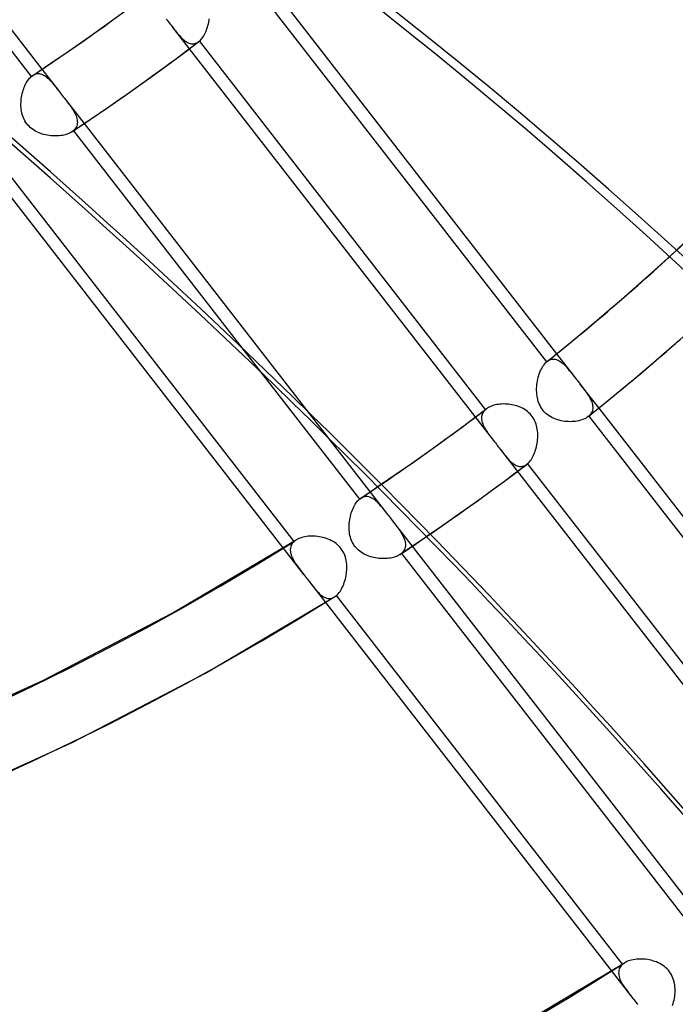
# Model space of a CAD drawing. Header units: millimetres. Extents: x -216 to 210, y -272 to 267.
# Tile 51 of 87: x 86 to 103, y -92 to -67. Entities that reach past the tile are written whole.
import ezdxf

# ---------------------------------------------------------------- set-up
doc = ezdxf.new("R2010")
doc.units = ezdxf.units.MM
doc.layers.add('MAIN-1', color=7, linetype='Continuous')

msp = doc.modelspace()

# ---------------------------------------------------------------- linework, layer by layer
at = {"layer": 'MAIN-1'}
for p, q in [((78.527, -58.527), (85.981, -68.133)), ((78.806, -58.342), (86.258, -67.945)), ((91.95, -65.96), (99.412, -75.576)), ((92.209, -65.748), (99.672, -75.365)), ((88.069, -66.684), (88.546, -66.335)), ((87.488, -67.099), (88.069, -66.684)), ((89.499, -66.635), (89.524, -66.668)), ((89.524, -66.668), (89.549, -66.7)), ((89.549, -66.7), (89.574, -66.732)), ((89.574, -66.732), (89.599, -66.764)), ((90.597, -66.761), (90.606, -66.717)), ((90.606, -66.717), (90.614, -66.672)), ((90.614, -66.672), (90.62, -66.626)), ((89.599, -66.764), (89.624, -66.796)), ((89.624, -66.796), (89.649, -66.829)), ((89.648, -66.828), (98.052, -77.658)), ((89.649, -66.829), (89.679, -66.867)), ((89.679, -66.867), (89.708, -66.904)), ((89.708, -66.904), (89.737, -66.941)), ((89.737, -66.941), (89.765, -66.976)), ((89.765, -66.976), (89.793, -67.01)), ((90.494, -67.04), (90.513, -67.004)), ((90.513, -67.004), (90.53, -66.967)), ((90.53, -66.967), (90.546, -66.929)), ((90.546, -66.929), (90.56, -66.888)), ((90.56, -66.888), (90.574, -66.847)), ((90.574, -66.847), (90.586, -66.805)), ((90.586, -66.805), (90.597, -66.761)), ((86.964, -67.465), (87.488, -67.099)), ((89.793, -67.01), (89.821, -67.042)), ((89.821, -67.042), (89.848, -67.073)), ((89.848, -67.073), (89.875, -67.103)), ((89.875, -67.103), (89.903, -67.131)), ((89.903, -67.131), (89.93, -67.157)), ((89.93, -67.157), (89.957, -67.181)), ((89.957, -67.181), (89.985, -67.203)), ((89.985, -67.203), (90.012, -67.222)), ((90.012, -67.222), (90.04, -67.239)), ((90.04, -67.239), (90.068, -67.253)), ((90.068, -67.253), (90.096, -67.265)), ((90.264, -67.268), (90.292, -67.256)), ((90.265, -67.285), (90.306, -67.253)), ((90.292, -67.256), (90.32, -67.241)), ((90.306, -67.253), (90.347, -67.222)), ((90.32, -67.241), (90.347, -67.222)), ((90.347, -67.222), (90.35, -67.22)), ((90.35, -67.22), (90.353, -67.217)), ((90.353, -67.217), (90.356, -67.215)), ((90.356, -67.215), (90.36, -67.212)), ((90.36, -67.212), (90.363, -67.21)), ((90.363, -67.21), (90.366, -67.207)), ((90.366, -67.207), (90.389, -67.185)), ((97.822, -76.815), (90.366, -67.207)), ((90.389, -67.185), (90.412, -67.161)), ((90.412, -67.161), (90.434, -67.134)), ((90.434, -67.134), (90.455, -67.105)), ((90.455, -67.105), (90.475, -67.074)), ((90.475, -67.074), (90.494, -67.04)), ((86.494, -67.786), (86.964, -67.465)), ((89.636, -67.756), (90.1, -67.409)), ((90.096, -67.265), (90.124, -67.273)), ((90.1, -67.409), (90.141, -67.378)), ((90.124, -67.273), (90.152, -67.279)), ((90.141, -67.378), (90.182, -67.347)), ((90.152, -67.279), (90.18, -67.281)), ((90.18, -67.281), (90.208, -67.28)), ((90.182, -67.347), (90.224, -67.316)), ((90.208, -67.28), (90.236, -67.276)), ((90.224, -67.316), (90.265, -67.285)), ((90.236, -67.276), (90.264, -67.268)), ((89.153, -68.109), (89.636, -67.756)), ((86.02, -68.104), (86.494, -67.786)), ((86.258, -67.945), (86.688, -68.498)), ((85.851, -68.3), (85.871, -68.266)), ((85.871, -68.266), (85.891, -68.235)), ((85.891, -68.235), (85.913, -68.206)), ((85.913, -68.206), (85.935, -68.179)), ((85.935, -68.179), (85.958, -68.155)), ((85.958, -68.155), (85.981, -68.133)), ((85.981, -68.133), (85.987, -68.128)), ((85.987, -68.128), (85.994, -68.122)), ((85.994, -68.122), (86, -68.117)), ((86, -68.117), (86.007, -68.113)), ((86.007, -68.113), (86.013, -68.108)), ((86.013, -68.108), (86.02, -68.104)), ((86.02, -68.103), (86.048, -68.087)), ((86.02, -68.104), (86.02, -68.103)), ((86.02, -68.103), (86.02, -68.103)), ((86.02, -68.103), (86.02, -68.103)), ((86.02, -68.103), (86.02, -68.103)), ((86.02, -68.103), (86.02, -68.103)), ((86.02, -68.103), (86.02, -68.103)), ((86.048, -68.087), (86.075, -68.074)), ((86.075, -68.074), (86.103, -68.065)), ((86.103, -68.065), (86.131, -68.059)), ((86.131, -68.059), (86.16, -68.057)), ((86.16, -68.057), (86.188, -68.058)), ((86.188, -68.058), (86.216, -68.062)), ((86.216, -68.062), (86.244, -68.07)), ((86.244, -68.07), (86.271, -68.08)), ((86.271, -68.08), (86.299, -68.094)), ((86.299, -68.094), (86.327, -68.11)), ((86.327, -68.11), (86.354, -68.128)), ((86.354, -68.128), (86.381, -68.149)), ((86.381, -68.149), (86.408, -68.173)), ((86.408, -68.173), (86.435, -68.198)), ((86.435, -68.198), (86.462, -68.225)), ((86.462, -68.225), (86.489, -68.254)), ((86.489, -68.254), (86.516, -68.284)), ((86.516, -68.284), (86.543, -68.316)), ((88.545, -68.543), (89.153, -68.109)), ((85.745, -68.579), (85.757, -68.535)), ((85.757, -68.535), (85.769, -68.493)), ((85.769, -68.493), (85.783, -68.451)), ((85.783, -68.451), (85.798, -68.411)), ((85.798, -68.411), (85.815, -68.373)), ((85.815, -68.373), (85.832, -68.335)), ((85.832, -68.335), (85.851, -68.3)), ((86.543, -68.316), (86.571, -68.35)), ((86.571, -68.35), (86.599, -68.385)), ((86.599, -68.385), (86.628, -68.422)), ((86.628, -68.422), (86.658, -68.459)), ((86.658, -68.459), (86.688, -68.498)), ((86.688, -68.498), (86.712, -68.53)), ((86.712, -68.53), (86.737, -68.562)), ((87.998, -68.926), (88.545, -68.543)), ((85.713, -68.806), (85.716, -68.76)), ((85.716, -68.76), (85.721, -68.714)), ((85.721, -68.714), (85.727, -68.669)), ((85.727, -68.669), (85.736, -68.624)), ((85.736, -68.624), (85.745, -68.579)), ((86.737, -68.562), (86.762, -68.594)), ((86.762, -68.594), (86.787, -68.626)), ((86.787, -68.626), (86.812, -68.659)), ((86.812, -68.659), (86.838, -68.691)), ((86.837, -68.69), (87.358, -69.362)), ((86.838, -68.691), (86.868, -68.73)), ((86.868, -68.73), (86.897, -68.768)), ((86.897, -68.768), (86.926, -68.806)), ((85.711, -68.853), (85.713, -68.806)), ((85.712, -68.898), (85.711, -68.853)), ((85.714, -68.944), (85.712, -68.898)), ((85.719, -68.989), (85.714, -68.944)), ((85.725, -69.034), (85.719, -68.989)), ((85.734, -69.079), (85.725, -69.034)), ((86.926, -68.806), (86.954, -68.844)), ((86.954, -68.844), (86.981, -68.88)), ((86.981, -68.88), (87.007, -68.916)), ((87.007, -68.916), (87.031, -68.952)), ((87.031, -68.952), (87.055, -68.988)), ((87.055, -68.988), (87.077, -69.023)), ((87.077, -69.023), (87.097, -69.059)), ((87.097, -69.059), (87.116, -69.093)), ((87.519, -69.254), (87.998, -68.926)), ((85.745, -69.122), (85.734, -69.079)), ((85.758, -69.166), (85.745, -69.122)), ((85.774, -69.208), (85.758, -69.166)), ((85.793, -69.249), (85.774, -69.208)), ((85.814, -69.289), (85.793, -69.249)), ((85.837, -69.328), (85.814, -69.289)), ((87.036, -69.577), (87.519, -69.254)), ((87.116, -69.093), (87.132, -69.128)), ((87.132, -69.128), (87.147, -69.162)), ((87.147, -69.162), (87.159, -69.196)), ((87.159, -69.196), (87.169, -69.229)), ((87.169, -69.229), (87.176, -69.262)), ((87.176, -69.262), (87.18, -69.294)), ((87.18, -69.294), (87.181, -69.326)), ((85.863, -69.364), (85.837, -69.328)), ((85.891, -69.399), (85.863, -69.364)), ((85.922, -69.431), (85.891, -69.399)), ((85.955, -69.462), (85.922, -69.431)), ((85.989, -69.491), (85.955, -69.462)), ((86.026, -69.518), (85.989, -69.491)), ((86.064, -69.542), (86.026, -69.518)), ((86.103, -69.564), (86.064, -69.542)), ((86.143, -69.584), (86.103, -69.564)), ((87.043, -69.573), (87.036, -69.578)), ((87.05, -69.567), (87.043, -69.573)), ((87.057, -69.562), (87.05, -69.567)), ((87.064, -69.557), (87.057, -69.562)), ((87.071, -69.552), (87.064, -69.557)), ((87.077, -69.546), (87.071, -69.552)), ((87.102, -69.523), (87.077, -69.546)), ((87.077, -69.546), (87.079, -69.548)), ((87.079, -69.548), (91.471, -75.208)), ((87.123, -69.498), (87.102, -69.523)), ((87.141, -69.472), (87.123, -69.498)), ((87.156, -69.444), (87.141, -69.472)), ((87.167, -69.416), (87.156, -69.444)), ((87.175, -69.387), (87.167, -69.416)), ((87.18, -69.356), (87.175, -69.387)), ((87.181, -69.326), (87.18, -69.356)), ((87.358, -69.362), (93.162, -76.841)), ((86.184, -69.603), (86.143, -69.584)), ((86.226, -69.619), (86.184, -69.603)), ((86.268, -69.633), (86.226, -69.619)), ((86.311, -69.645), (86.268, -69.633)), ((86.355, -69.656), (86.311, -69.645)), ((86.399, -69.665), (86.355, -69.656)), ((86.444, -69.672), (86.399, -69.665)), ((86.489, -69.678), (86.444, -69.672)), ((86.534, -69.682), (86.489, -69.678)), ((86.578, -69.684), (86.534, -69.682)), ((86.623, -69.684), (86.578, -69.684)), ((86.666, -69.683), (86.623, -69.684)), ((86.71, -69.679), (86.666, -69.683)), ((86.752, -69.675), (86.71, -69.679)), ((86.793, -69.668), (86.752, -69.675)), ((86.832, -69.66), (86.793, -69.668)), ((86.871, -69.65), (86.832, -69.66)), ((86.908, -69.639), (86.871, -69.65)), ((86.943, -69.626), (86.908, -69.639)), ((86.976, -69.611), (86.943, -69.626)), ((87.007, -69.595), (86.976, -69.611)), ((87.036, -69.578), (87.007, -69.595)), ((84.67, -70.278), (93.079, -81.114)), ((102.619, -72.833), (105.289, -70.269)), ((92.835, -80.254), (85.373, -70.638)), ((102.412, -73.02), (102.619, -72.833)), ((102.204, -73.207), (102.412, -73.02)), ((101.786, -73.579), (101.995, -73.393)), ((101.995, -73.393), (102.204, -73.207)), ((101.576, -73.763), (101.786, -73.579)), ((101.365, -73.946), (101.576, -73.763)), ((101.045, -74.221), (101.365, -73.946)), ((100.724, -74.494), (101.045, -74.221)), ((100.401, -74.765), (100.724, -74.494)), ((100.077, -75.034), (100.401, -74.765)), ((91.471, -75.208), (94.533, -79.154)), ((99.751, -75.301), (100.077, -75.034)), ((102.537, -75.299), (102.771, -75.095)), ((99.423, -75.566), (99.751, -75.301)), ((99.672, -75.365), (100.133, -75.959)), ((102.201, -75.588), (102.537, -75.299)), ((99.275, -75.76), (99.295, -75.723)), ((99.295, -75.723), (99.316, -75.688)), ((99.316, -75.688), (99.339, -75.656)), ((99.339, -75.656), (99.362, -75.626)), ((99.362, -75.626), (99.386, -75.599)), ((99.386, -75.599), (99.412, -75.576)), ((99.412, -75.576), (99.414, -75.574)), ((99.414, -75.574), (99.416, -75.572)), ((99.416, -75.572), (99.417, -75.571)), ((99.417, -75.571), (99.419, -75.569)), ((99.419, -75.569), (99.421, -75.568)), ((99.421, -75.568), (99.423, -75.566)), ((99.423, -75.566), (99.448, -75.548)), ((99.448, -75.548), (99.474, -75.532)), ((99.474, -75.532), (99.5, -75.52)), ((99.5, -75.52), (99.526, -75.511)), ((99.526, -75.511), (99.552, -75.505)), ((99.552, -75.505), (99.579, -75.502)), ((99.579, -75.502), (99.606, -75.502)), ((99.606, -75.502), (99.632, -75.505)), ((99.632, -75.505), (99.659, -75.511)), ((99.659, -75.511), (99.685, -75.52)), ((99.685, -75.52), (99.711, -75.531)), ((99.711, -75.531), (99.738, -75.544)), ((99.738, -75.544), (99.764, -75.56)), ((99.764, -75.56), (99.79, -75.578)), ((99.79, -75.578), (99.815, -75.598)), ((99.815, -75.598), (99.841, -75.62)), ((99.841, -75.62), (99.867, -75.644)), ((99.867, -75.644), (99.892, -75.67)), ((99.892, -75.67), (99.918, -75.697)), ((99.918, -75.697), (99.943, -75.725)), ((99.943, -75.725), (99.969, -75.755)), ((101.864, -75.874), (102.201, -75.588)), ((99.183, -76.022), (99.194, -75.975)), ((99.194, -75.975), (99.207, -75.929)), ((99.207, -75.929), (99.222, -75.885)), ((99.222, -75.885), (99.238, -75.842)), ((99.238, -75.842), (99.256, -75.8)), ((99.256, -75.8), (99.275, -75.76)), ((99.969, -75.755), (99.995, -75.786)), ((99.995, -75.786), (100.022, -75.818)), ((100.022, -75.818), (100.049, -75.852)), ((100.049, -75.852), (100.076, -75.886)), ((100.076, -75.886), (100.104, -75.922)), ((100.104, -75.922), (100.132, -75.959)), ((100.132, -75.959), (100.157, -75.99)), ((100.157, -75.99), (100.182, -76.022)), ((101.525, -76.159), (101.864, -75.874)), ((99.152, -76.268), (99.154, -76.218)), ((99.154, -76.218), (99.159, -76.168)), ((99.159, -76.168), (99.165, -76.119)), ((99.165, -76.119), (99.173, -76.07)), ((99.173, -76.07), (99.183, -76.022)), ((100.182, -76.022), (100.207, -76.055)), ((100.207, -76.055), (100.232, -76.087)), ((100.232, -76.087), (100.257, -76.119)), ((100.257, -76.119), (100.283, -76.152)), ((100.282, -76.151), (100.77, -76.78)), ((100.283, -76.152), (100.311, -76.189)), ((100.311, -76.189), (100.339, -76.225)), ((100.339, -76.225), (100.366, -76.26)), ((101.184, -76.441), (101.525, -76.159)), ((99.152, -76.317), (99.152, -76.268)), ((99.153, -76.366), (99.152, -76.317)), ((99.157, -76.415), (99.153, -76.366)), ((99.163, -76.464), (99.157, -76.415)), ((99.172, -76.511), (99.163, -76.464)), ((100.366, -76.26), (100.392, -76.295)), ((100.392, -76.295), (100.417, -76.33)), ((100.417, -76.33), (100.442, -76.364)), ((100.442, -76.364), (100.465, -76.397)), ((100.465, -76.397), (100.487, -76.43)), ((100.487, -76.43), (100.508, -76.463)), ((100.508, -76.463), (100.527, -76.495)), ((100.527, -76.495), (100.545, -76.527)), ((100.842, -76.721), (101.184, -76.441)), ((97.899, -76.762), (97.87, -76.779)), ((97.93, -76.746), (97.899, -76.762)), ((97.963, -76.732), (97.93, -76.746)), ((97.998, -76.719), (97.963, -76.732)), ((98.035, -76.707), (97.998, -76.719)), ((98.074, -76.697), (98.035, -76.707)), ((98.114, -76.689), (98.074, -76.697)), ((98.155, -76.682), (98.114, -76.689)), ((98.197, -76.677), (98.155, -76.682)), ((98.24, -76.674), (98.197, -76.677)), ((98.284, -76.672), (98.24, -76.674)), ((98.328, -76.673), (98.284, -76.672)), ((98.373, -76.674), (98.328, -76.673)), ((98.418, -76.678), (98.373, -76.674)), ((98.463, -76.684), (98.418, -76.678)), ((98.508, -76.691), (98.463, -76.684)), ((98.552, -76.7), (98.508, -76.691)), ((98.596, -76.711), (98.552, -76.7)), ((98.64, -76.724), (98.596, -76.711)), ((98.682, -76.738), (98.64, -76.724)), ((98.724, -76.755), (98.682, -76.738)), ((98.764, -76.773), (98.724, -76.755)), ((99.182, -76.559), (99.172, -76.511)), ((99.196, -76.606), (99.182, -76.559)), ((99.212, -76.651), (99.196, -76.606)), ((99.231, -76.696), (99.212, -76.651)), ((99.253, -76.739), (99.231, -76.696)), ((99.277, -76.781), (99.253, -76.739)), ((100.497, -76.999), (100.842, -76.721)), ((100.545, -76.527), (100.56, -76.558)), ((100.56, -76.558), (100.574, -76.589)), ((100.574, -76.589), (100.587, -76.619)), ((100.587, -76.619), (100.597, -76.65)), ((100.597, -76.65), (100.605, -76.679)), ((100.605, -76.679), (100.611, -76.708)), ((100.611, -76.708), (100.614, -76.737)), ((100.614, -76.737), (100.615, -76.766)), ((93.162, -76.841), (95.241, -79.52)), ((97.183, -77.291), (97.554, -77.015)), ((97.554, -77.015), (97.602, -76.979)), ((97.602, -76.979), (97.65, -76.943)), ((97.65, -76.943), (97.698, -76.907)), ((97.698, -76.907), (97.746, -76.871)), ((97.718, -77.002), (97.716, -77.032)), ((97.723, -76.972), (97.718, -77.002)), ((97.732, -76.943), (97.723, -76.972)), ((97.743, -76.915), (97.732, -76.943)), ((97.758, -76.888), (97.743, -76.915)), ((97.746, -76.871), (97.794, -76.835)), ((97.776, -76.863), (97.758, -76.888)), ((97.797, -76.838), (97.776, -76.863)), ((97.794, -76.835), (97.842, -76.798)), ((97.822, -76.815), (97.797, -76.838)), ((97.825, -76.812), (97.822, -76.815)), ((97.829, -76.809), (97.825, -76.812)), ((97.832, -76.806), (97.829, -76.809)), ((97.836, -76.804), (97.832, -76.806)), ((97.839, -76.801), (97.836, -76.804)), ((97.843, -76.798), (97.839, -76.801)), ((97.87, -76.779), (97.843, -76.798)), ((98.804, -76.794), (98.764, -76.773)), ((98.843, -76.817), (98.804, -76.794)), ((98.88, -76.842), (98.843, -76.817)), ((98.915, -76.869), (98.88, -76.842)), ((98.949, -76.899), (98.915, -76.869)), ((98.981, -76.931), (98.949, -76.899)), ((99.01, -76.964), (98.981, -76.931)), ((99.037, -76.999), (99.01, -76.964)), ((99.062, -77.036), (99.037, -76.999)), ((99.305, -76.82), (99.277, -76.781)), ((99.335, -76.857), (99.305, -76.82)), ((99.367, -76.893), (99.335, -76.857)), ((99.402, -76.925), (99.367, -76.893)), ((99.44, -76.956), (99.402, -76.925)), ((99.479, -76.984), (99.44, -76.956)), ((99.52, -77.009), (99.479, -76.984)), ((99.562, -77.031), (99.52, -77.009)), ((100.469, -77.02), (100.439, -77.039)), ((100.497, -76.999), (100.469, -77.02)), ((100.499, -76.998), (100.497, -76.999)), ((100.501, -76.996), (100.499, -76.998)), ((100.503, -76.994), (100.501, -76.996)), ((100.505, -76.993), (100.503, -76.994)), ((100.507, -76.991), (100.505, -76.993)), ((100.509, -76.989), (100.507, -76.991)), ((100.531, -76.968), (100.509, -76.989)), ((100.509, -76.989), (107.969, -86.603)), ((100.551, -76.946), (100.531, -76.968)), ((100.569, -76.923), (100.551, -76.946)), ((100.583, -76.898), (100.569, -76.923)), ((100.595, -76.873), (100.583, -76.898)), ((100.604, -76.847), (100.595, -76.873)), ((100.61, -76.821), (100.604, -76.847)), ((100.614, -76.793), (100.61, -76.821)), ((100.615, -76.766), (100.614, -76.793)), ((100.77, -76.78), (108.231, -86.394)), ((97.716, -77.032), (97.717, -77.063)), ((97.717, -77.063), (97.721, -77.095)), ((97.721, -77.095), (97.727, -77.127)), ((97.727, -77.127), (97.736, -77.16)), ((97.736, -77.16), (97.748, -77.193)), ((97.748, -77.193), (97.762, -77.227)), ((97.762, -77.227), (97.778, -77.261)), ((97.778, -77.261), (97.796, -77.295)), ((99.085, -77.075), (99.062, -77.036)), ((99.105, -77.116), (99.085, -77.075)), ((99.122, -77.157), (99.105, -77.116)), ((99.137, -77.2), (99.122, -77.157)), ((99.15, -77.243), (99.137, -77.2)), ((99.16, -77.287), (99.15, -77.243)), ((99.606, -77.052), (99.562, -77.031)), ((99.65, -77.069), (99.606, -77.052)), ((99.695, -77.085), (99.65, -77.069)), ((99.741, -77.098), (99.695, -77.085)), ((99.788, -77.109), (99.741, -77.098)), ((99.835, -77.118), (99.788, -77.109)), ((99.883, -77.125), (99.835, -77.118)), ((99.931, -77.13), (99.883, -77.125)), ((99.979, -77.133), (99.931, -77.13)), ((100.027, -77.134), (99.979, -77.133)), ((100.074, -77.133), (100.027, -77.134)), ((100.12, -77.13), (100.074, -77.133)), ((100.166, -77.125), (100.12, -77.13)), ((100.21, -77.118), (100.166, -77.125)), ((100.253, -77.109), (100.21, -77.118)), ((100.294, -77.098), (100.253, -77.109)), ((100.333, -77.086), (100.294, -77.098)), ((100.371, -77.072), (100.333, -77.086)), ((100.406, -77.056), (100.371, -77.072)), ((100.439, -77.039), (100.406, -77.056)), ((96.81, -77.564), (97.183, -77.291)), ((97.796, -77.295), (97.816, -77.329)), ((97.816, -77.329), (97.837, -77.363)), ((97.837, -77.363), (97.86, -77.398)), ((97.86, -77.398), (97.884, -77.433)), ((97.884, -77.433), (97.909, -77.469)), ((97.909, -77.469), (97.936, -77.506)), ((97.936, -77.506), (97.964, -77.543)), ((99.168, -77.331), (99.16, -77.287)), ((99.174, -77.376), (99.168, -77.331)), ((99.179, -77.421), (99.174, -77.376)), ((99.181, -77.466), (99.179, -77.421)), ((99.18, -77.557), (99.181, -77.511)), ((99.181, -77.511), (99.181, -77.466)), ((96.369, -77.881), (96.81, -77.564)), ((97.964, -77.543), (97.993, -77.58)), ((97.993, -77.58), (98.022, -77.618)), ((98.022, -77.618), (98.052, -77.657)), ((98.052, -77.657), (98.077, -77.689)), ((98.077, -77.689), (98.102, -77.722)), ((98.102, -77.722), (98.127, -77.754)), ((98.127, -77.754), (98.152, -77.786)), ((98.152, -77.786), (98.177, -77.818)), ((99.138, -77.826), (99.149, -77.782)), ((99.149, -77.782), (99.158, -77.738)), ((99.158, -77.738), (99.166, -77.693)), ((99.166, -77.693), (99.172, -77.648)), ((99.172, -77.648), (99.177, -77.603)), ((99.177, -77.603), (99.18, -77.557)), ((95.892, -78.22), (96.369, -77.881)), ((98.177, -77.818), (98.202, -77.85)), ((98.201, -77.849), (106.604, -88.679)), ((98.202, -77.85), (98.232, -77.889)), ((98.232, -77.889), (98.261, -77.926)), ((98.261, -77.926), (98.29, -77.962)), ((98.29, -77.962), (98.318, -77.997)), ((98.318, -77.997), (98.346, -78.031)), ((98.346, -78.031), (98.373, -78.064)), ((99.046, -78.061), (99.065, -78.026)), ((99.065, -78.026), (99.082, -77.989)), ((99.082, -77.989), (99.098, -77.95)), ((99.098, -77.95), (99.113, -77.91)), ((99.113, -77.91), (99.126, -77.868)), ((99.126, -77.868), (99.138, -77.826)), ((95.483, -78.505), (95.892, -78.22)), ((98.373, -78.064), (98.4, -78.095)), ((98.4, -78.095), (98.428, -78.124)), ((98.428, -78.124), (98.455, -78.152)), ((98.455, -78.152), (98.482, -78.178)), ((98.482, -78.178), (98.509, -78.202)), ((98.509, -78.202), (98.537, -78.224)), ((98.537, -78.224), (98.564, -78.243)), ((98.564, -78.243), (98.592, -78.26)), ((98.592, -78.26), (98.62, -78.274)), ((98.62, -78.274), (98.647, -78.286)), ((98.647, -78.286), (98.675, -78.294)), ((98.675, -78.294), (98.703, -78.3)), ((98.703, -78.3), (98.731, -78.302)), ((98.731, -78.302), (98.759, -78.301)), ((98.759, -78.301), (98.788, -78.297)), ((98.788, -78.297), (98.816, -78.289)), ((98.816, -78.306), (98.857, -78.275)), ((98.816, -78.289), (98.843, -78.278)), ((98.843, -78.278), (98.871, -78.263)), ((98.857, -78.275), (98.898, -78.244)), ((98.871, -78.263), (98.898, -78.244)), ((98.898, -78.244), (98.901, -78.242)), ((98.901, -78.242), (98.905, -78.239)), ((98.905, -78.239), (98.908, -78.236)), ((98.908, -78.236), (98.911, -78.234)), ((98.911, -78.234), (98.915, -78.231)), ((98.915, -78.231), (98.918, -78.228)), ((98.918, -78.228), (98.941, -78.206)), ((106.374, -87.835), (98.918, -78.228)), ((98.941, -78.206), (98.964, -78.182)), ((98.964, -78.182), (98.986, -78.155)), ((98.986, -78.155), (99.007, -78.126)), ((99.007, -78.126), (99.027, -78.095)), ((99.027, -78.095), (99.046, -78.061)), ((95.102, -78.767), (95.483, -78.505)), ((98.314, -78.681), (98.651, -78.43)), ((98.651, -78.43), (98.693, -78.399)), ((98.693, -78.399), (98.734, -78.368)), ((98.734, -78.368), (98.775, -78.337)), ((98.775, -78.337), (98.816, -78.306)), ((95.013, -78.827), (95.102, -78.767)), ((97.974, -78.93), (98.314, -78.681)), ((94.571, -79.125), (94.659, -79.066)), ((94.659, -79.066), (94.748, -79.007)), ((94.748, -79.007), (94.837, -78.947)), ((94.837, -78.947), (94.925, -78.887)), ((94.925, -78.887), (95.013, -78.827)), ((97.599, -79.202), (97.974, -78.93)), ((94.385, -79.357), (94.403, -79.321)), ((94.403, -79.321), (94.423, -79.288)), ((94.423, -79.288), (94.443, -79.256)), ((94.443, -79.256), (94.465, -79.227)), ((94.465, -79.227), (94.487, -79.2)), ((94.487, -79.2), (94.51, -79.176)), ((94.51, -79.176), (94.533, -79.154)), ((94.533, -79.154), (94.539, -79.149)), ((94.539, -79.149), (94.546, -79.144)), ((94.546, -79.144), (94.552, -79.139)), ((94.552, -79.139), (94.558, -79.134)), ((94.558, -79.134), (94.564, -79.13)), ((94.564, -79.13), (94.571, -79.125)), ((94.571, -79.125), (94.599, -79.109)), ((94.571, -79.125), (94.571, -79.125)), ((94.571, -79.125), (94.571, -79.125)), ((94.571, -79.125), (94.571, -79.125)), ((94.571, -79.125), (94.571, -79.125)), ((94.571, -79.125), (94.571, -79.125)), ((94.571, -79.125), (94.571, -79.125)), ((94.599, -79.109), (94.626, -79.096)), ((94.626, -79.096), (94.654, -79.086)), ((94.654, -79.086), (94.683, -79.081)), ((94.683, -79.081), (94.711, -79.078)), ((94.711, -79.078), (94.739, -79.079)), ((94.739, -79.079), (94.767, -79.083)), ((94.767, -79.083), (94.795, -79.091)), ((94.795, -79.091), (94.823, -79.101)), ((94.823, -79.101), (94.851, -79.115)), ((94.851, -79.115), (94.879, -79.131)), ((94.879, -79.131), (94.906, -79.149)), ((94.906, -79.149), (94.933, -79.17)), ((94.933, -79.17), (94.96, -79.194)), ((94.96, -79.194), (94.987, -79.219)), ((94.987, -79.219), (95.014, -79.246)), ((95.014, -79.246), (95.041, -79.275)), ((95.041, -79.275), (95.068, -79.306)), ((95.068, -79.306), (95.096, -79.338)), ((97.152, -79.521), (97.599, -79.202)), ((94.298, -79.601), (94.309, -79.557)), ((94.309, -79.557), (94.322, -79.514)), ((94.322, -79.514), (94.335, -79.473)), ((94.335, -79.473), (94.351, -79.433)), ((94.351, -79.433), (94.367, -79.394)), ((94.367, -79.394), (94.385, -79.357)), ((95.096, -79.338), (95.124, -79.372)), ((95.124, -79.372), (95.152, -79.407)), ((95.152, -79.407), (95.181, -79.443)), ((95.181, -79.443), (95.21, -79.481)), ((95.21, -79.481), (95.24, -79.52)), ((95.24, -79.52), (95.265, -79.552)), ((95.265, -79.552), (95.29, -79.584)), ((95.29, -79.584), (95.315, -79.616)), ((96.727, -79.82), (97.152, -79.521)), ((94.264, -79.874), (94.265, -79.828)), ((94.265, -79.828), (94.268, -79.782)), ((94.268, -79.782), (94.273, -79.736)), ((94.273, -79.736), (94.28, -79.69)), ((94.28, -79.69), (94.288, -79.645)), ((94.288, -79.645), (94.298, -79.601)), ((95.315, -79.616), (95.34, -79.648)), ((95.34, -79.648), (95.365, -79.681)), ((95.365, -79.681), (95.39, -79.713)), ((95.39, -79.712), (103.793, -90.541)), ((95.39, -79.713), (95.421, -79.752)), ((95.421, -79.752), (95.45, -79.79)), ((95.45, -79.79), (95.479, -79.828)), ((95.479, -79.828), (95.507, -79.865)), ((96.376, -80.064), (96.727, -79.82)), ((94.264, -79.92), (94.264, -79.874)), ((94.267, -79.966), (94.264, -79.92)), ((94.271, -80.011), (94.267, -79.966)), ((94.278, -80.056), (94.271, -80.011)), ((94.287, -80.101), (94.278, -80.056)), ((94.298, -80.144), (94.287, -80.101)), ((95.507, -79.865), (95.534, -79.902)), ((95.534, -79.902), (95.559, -79.938)), ((95.559, -79.938), (95.584, -79.974)), ((95.584, -79.974), (95.608, -80.01)), ((95.608, -80.01), (95.63, -80.045)), ((95.63, -80.045), (95.65, -80.08)), ((95.65, -80.08), (95.668, -80.115)), ((96.245, -80.153), (96.376, -80.064)), ((89.649, -82.127), (92.885, -80.217)), ((92.761, -80.347), (92.749, -80.373)), ((92.775, -80.322), (92.761, -80.347)), ((92.792, -80.298), (92.775, -80.322)), ((92.812, -80.275), (92.792, -80.298)), ((92.835, -80.254), (92.812, -80.275)), ((92.843, -80.247), (92.835, -80.254)), ((92.851, -80.241), (92.843, -80.247)), ((92.859, -80.234), (92.851, -80.241)), ((92.868, -80.228), (92.859, -80.234)), ((92.877, -80.222), (92.868, -80.228)), ((92.886, -80.216), (92.877, -80.222)), ((92.918, -80.198), (92.886, -80.216)), ((92.952, -80.182), (92.918, -80.198)), ((92.989, -80.167), (92.952, -80.182)), ((93.028, -80.154), (92.989, -80.167)), ((93.069, -80.143), (93.028, -80.154)), ((93.111, -80.134), (93.069, -80.143)), ((93.155, -80.127), (93.111, -80.134)), ((93.2, -80.122), (93.155, -80.127)), ((93.246, -80.119), (93.2, -80.122)), ((93.293, -80.118), (93.246, -80.119)), ((93.341, -80.118), (93.293, -80.118)), ((93.389, -80.121), (93.341, -80.118)), ((93.437, -80.126), (93.389, -80.121)), ((93.485, -80.132), (93.437, -80.126)), ((93.533, -80.141), (93.485, -80.132)), ((93.58, -80.152), (93.533, -80.141)), ((93.627, -80.164), (93.58, -80.152)), ((93.673, -80.179), (93.627, -80.164)), ((93.718, -80.196), (93.673, -80.179)), ((93.762, -80.215), (93.718, -80.196)), ((93.805, -80.236), (93.762, -80.215)), ((93.847, -80.259), (93.805, -80.236)), ((93.888, -80.285), (93.847, -80.259)), ((93.927, -80.313), (93.888, -80.285)), ((93.964, -80.344), (93.927, -80.313)), ((93.998, -80.377), (93.964, -80.344)), ((94.311, -80.188), (94.298, -80.144)), ((94.327, -80.23), (94.311, -80.188)), ((94.346, -80.271), (94.327, -80.23)), ((94.367, -80.311), (94.346, -80.271)), ((94.39, -80.35), (94.367, -80.311)), ((94.416, -80.386), (94.39, -80.35)), ((95.668, -80.115), (95.685, -80.149)), ((95.685, -80.149), (95.699, -80.184)), ((95.699, -80.184), (95.712, -80.217)), ((95.712, -80.217), (95.721, -80.25)), ((95.721, -80.25), (95.728, -80.283)), ((95.728, -80.283), (95.732, -80.315)), ((95.732, -80.315), (95.734, -80.347)), ((95.734, -80.347), (95.732, -80.378)), ((95.853, -80.421), (95.984, -80.332)), ((95.984, -80.332), (96.115, -80.243)), ((96.115, -80.243), (96.245, -80.153)), ((92.735, -80.428), (92.732, -80.457)), ((92.732, -80.457), (92.732, -80.486)), ((92.732, -80.486), (92.734, -80.516)), ((92.734, -80.516), (92.739, -80.546)), ((92.741, -80.401), (92.735, -80.428)), ((92.739, -80.546), (92.746, -80.577)), ((92.749, -80.373), (92.741, -80.401)), ((92.746, -80.577), (92.756, -80.608)), ((92.756, -80.608), (92.767, -80.64)), ((94.03, -80.413), (93.998, -80.377)), ((94.06, -80.45), (94.03, -80.413)), ((94.087, -80.489), (94.06, -80.45)), ((94.111, -80.53), (94.087, -80.489)), ((94.132, -80.574), (94.111, -80.53)), ((94.15, -80.618), (94.132, -80.574)), ((94.444, -80.421), (94.416, -80.386)), ((94.475, -80.453), (94.444, -80.421)), ((94.508, -80.484), (94.475, -80.453)), ((94.543, -80.513), (94.508, -80.484)), ((94.579, -80.54), (94.543, -80.513)), ((94.617, -80.564), (94.579, -80.54)), ((94.656, -80.586), (94.617, -80.564)), ((94.696, -80.606), (94.656, -80.586)), ((94.737, -80.625), (94.696, -80.606)), ((95.589, -80.598), (95.56, -80.615)), ((95.596, -80.593), (95.589, -80.598)), ((95.59, -80.597), (95.721, -80.509)), ((95.603, -80.588), (95.596, -80.593)), ((95.61, -80.583), (95.603, -80.588)), ((95.617, -80.578), (95.61, -80.583)), ((95.623, -80.572), (95.617, -80.578)), ((95.63, -80.567), (95.623, -80.572)), ((95.654, -80.544), (95.63, -80.567)), ((95.63, -80.567), (103.085, -90.175)), ((95.675, -80.519), (95.654, -80.544)), ((95.693, -80.493), (95.675, -80.519)), ((95.708, -80.465), (95.693, -80.493)), ((95.719, -80.437), (95.708, -80.465)), ((95.727, -80.408), (95.719, -80.437)), ((95.721, -80.509), (95.853, -80.421)), ((95.732, -80.378), (95.727, -80.408)), ((92.767, -80.64), (92.781, -80.672)), ((92.781, -80.672), (92.796, -80.704)), ((92.796, -80.704), (92.813, -80.736)), ((92.813, -80.736), (92.831, -80.768)), ((92.831, -80.768), (92.851, -80.801)), ((92.851, -80.801), (92.872, -80.834)), ((92.872, -80.834), (92.895, -80.867)), ((92.895, -80.867), (92.918, -80.901)), ((94.166, -80.663), (94.15, -80.618)), ((94.178, -80.71), (94.166, -80.663)), ((94.188, -80.756), (94.178, -80.71)), ((94.196, -80.804), (94.188, -80.756)), ((94.201, -80.851), (94.196, -80.804)), ((94.203, -80.899), (94.201, -80.851)), ((94.779, -80.641), (94.737, -80.625)), ((94.822, -80.655), (94.779, -80.641)), ((94.865, -80.667), (94.822, -80.655)), ((94.909, -80.678), (94.865, -80.667)), ((94.953, -80.687), (94.909, -80.678)), ((94.998, -80.694), (94.953, -80.687)), ((95.043, -80.699), (94.998, -80.694)), ((95.087, -80.703), (95.043, -80.699)), ((95.132, -80.705), (95.087, -80.703)), ((95.177, -80.705), (95.132, -80.705)), ((95.22, -80.704), (95.177, -80.705)), ((95.263, -80.7), (95.22, -80.704)), ((95.305, -80.696), (95.263, -80.7)), ((95.346, -80.689), (95.305, -80.696)), ((95.386, -80.681), (95.346, -80.689)), ((95.425, -80.671), (95.386, -80.681)), ((95.462, -80.659), (95.425, -80.671)), ((95.497, -80.646), (95.462, -80.659)), ((95.53, -80.631), (95.497, -80.646)), ((95.56, -80.615), (95.53, -80.631)), ((92.918, -80.901), (92.943, -80.935)), ((92.943, -80.935), (92.969, -80.97)), ((92.969, -80.97), (92.995, -81.005)), ((92.995, -81.005), (93.022, -81.041)), ((93.022, -81.041), (93.05, -81.077)), ((93.05, -81.077), (93.079, -81.113)), ((93.079, -81.113), (93.104, -81.146)), ((94.186, -81.141), (94.193, -81.093)), ((94.193, -81.093), (94.199, -81.045)), ((94.199, -81.045), (94.203, -80.996)), ((94.204, -80.948), (94.203, -80.899)), ((94.203, -80.996), (94.204, -80.948)), ((93.104, -81.146), (93.129, -81.178)), ((93.129, -81.178), (93.154, -81.21)), ((93.154, -81.21), (93.179, -81.242)), ((93.179, -81.242), (93.204, -81.275)), ((93.204, -81.275), (93.229, -81.307)), ((93.228, -81.306), (101.636, -92.141)), ((93.229, -81.307), (93.256, -81.343)), ((93.256, -81.343), (93.284, -81.378)), ((93.284, -81.378), (93.311, -81.412)), ((94.107, -81.411), (94.124, -81.369)), ((94.124, -81.369), (94.139, -81.326)), ((94.139, -81.326), (94.153, -81.281)), ((94.153, -81.281), (94.166, -81.236)), ((94.166, -81.236), (94.177, -81.189)), ((94.177, -81.189), (94.186, -81.141)), ((93.311, -81.412), (93.337, -81.444)), ((93.337, -81.444), (93.363, -81.476)), ((93.363, -81.476), (93.389, -81.507)), ((93.389, -81.507), (93.414, -81.536)), ((93.414, -81.536), (93.439, -81.563)), ((93.439, -81.563), (93.464, -81.589)), ((93.464, -81.589), (93.488, -81.613)), ((93.488, -81.613), (93.513, -81.636)), ((93.513, -81.636), (93.538, -81.657)), ((93.957, -81.645), (93.981, -81.619)), ((93.981, -81.619), (94.004, -81.59)), ((94.004, -81.59), (94.027, -81.559)), ((94.027, -81.559), (94.048, -81.525)), ((94.048, -81.525), (94.069, -81.489)), ((94.069, -81.489), (94.088, -81.451)), ((94.088, -81.451), (94.107, -81.411)), ((90.517, -83.692), (93.886, -81.702)), ((93.538, -81.657), (93.562, -81.675)), ((93.562, -81.675), (93.587, -81.692)), ((93.587, -81.692), (93.611, -81.706)), ((93.611, -81.706), (93.636, -81.719)), ((93.636, -81.719), (93.661, -81.729)), ((93.661, -81.729), (93.685, -81.736)), ((93.685, -81.736), (93.71, -81.741)), ((93.71, -81.741), (93.735, -81.744)), ((93.735, -81.744), (93.76, -81.744)), ((93.76, -81.744), (93.786, -81.741)), ((93.786, -81.741), (93.811, -81.736)), ((93.811, -81.736), (93.836, -81.727)), ((93.836, -81.727), (93.861, -81.716)), ((93.861, -81.716), (93.885, -81.702)), ((93.885, -81.702), (93.893, -81.697)), ((93.893, -81.697), (93.901, -81.692)), ((93.901, -81.692), (93.909, -81.686)), ((93.909, -81.686), (93.917, -81.68)), ((93.917, -81.68), (93.924, -81.674)), ((93.924, -81.674), (93.932, -81.668)), ((93.932, -81.668), (93.957, -81.645)), ((101.392, -91.281), (93.932, -81.668)), ((86.282, -83.878), (89.649, -82.127)), ((87.065, -85.487), (90.517, -83.692)), ((82.775, -85.47), (86.282, -83.878)), ((83.471, -87.119), (87.065, -85.487)), ((97.419, -93.634), (101.44, -91.246)), ((101.314, -91.383), (101.303, -91.411)), ((101.329, -91.356), (101.314, -91.383)), ((101.347, -91.329), (101.329, -91.356)), ((101.368, -91.305), (101.347, -91.329)), ((101.392, -91.281), (101.368, -91.305)), ((101.4, -91.275), (101.392, -91.281)), ((101.408, -91.269), (101.4, -91.275)), ((101.416, -91.263), (101.408, -91.269)), ((101.424, -91.257), (101.416, -91.263)), ((101.432, -91.251), (101.424, -91.257)), ((101.441, -91.245), (101.432, -91.251)), ((101.473, -91.227), (101.441, -91.245)), ((101.507, -91.21), (101.473, -91.227)), ((101.544, -91.196), (101.507, -91.21)), ((101.582, -91.183), (101.544, -91.196)), ((101.623, -91.171), (101.582, -91.183)), ((101.666, -91.162), (101.623, -91.171)), ((101.709, -91.155), (101.666, -91.162)), ((101.754, -91.15), (101.709, -91.155)), ((101.801, -91.146), (101.754, -91.15)), ((101.847, -91.145), (101.801, -91.146)), ((101.895, -91.145), (101.847, -91.145)), ((101.943, -91.148), (101.895, -91.145)), ((101.992, -91.152), (101.943, -91.148)), ((102.04, -91.159), (101.992, -91.152)), ((102.088, -91.168), (102.04, -91.159)), ((102.135, -91.178), (102.088, -91.168)), ((102.182, -91.191), (102.135, -91.178)), ((102.228, -91.205), (102.182, -91.191)), ((102.273, -91.222), (102.228, -91.205)), ((102.318, -91.241), (102.273, -91.222)), ((102.361, -91.262), (102.318, -91.241)), ((102.403, -91.285), (102.361, -91.262)), ((102.443, -91.311), (102.403, -91.285)), ((102.482, -91.339), (102.443, -91.311)), ((102.519, -91.37), (102.482, -91.339)), ((102.554, -91.403), (102.519, -91.37)), ((101.29, -91.471), (101.289, -91.502)), ((101.289, -91.502), (101.29, -91.534)), ((101.295, -91.441), (101.29, -91.471)), ((101.29, -91.534), (101.295, -91.566)), ((101.303, -91.411), (101.295, -91.441)), ((101.295, -91.566), (101.302, -91.599)), ((101.302, -91.599), (101.312, -91.633)), ((101.312, -91.633), (101.324, -91.667)), ((102.586, -91.438), (102.554, -91.403)), ((102.616, -91.476), (102.586, -91.438)), ((102.643, -91.515), (102.616, -91.476)), ((102.667, -91.556), (102.643, -91.515)), ((102.688, -91.599), (102.667, -91.556)), ((102.706, -91.644), (102.688, -91.599)), ((102.722, -91.689), (102.706, -91.644)), ((101.324, -91.667), (101.339, -91.701)), ((101.339, -91.701), (101.355, -91.736)), ((101.355, -91.736), (101.374, -91.77)), ((101.374, -91.77), (101.394, -91.805)), ((101.394, -91.805), (101.416, -91.841)), ((101.416, -91.841), (101.439, -91.876)), ((101.439, -91.876), (101.464, -91.912)), ((102.735, -91.736), (102.722, -91.689)), ((102.745, -91.782), (102.735, -91.736)), ((102.752, -91.83), (102.745, -91.782)), ((102.757, -91.878), (102.752, -91.83)), ((102.76, -91.926), (102.757, -91.878)), ((101.464, -91.912), (101.49, -91.949)), ((101.49, -91.949), (101.517, -91.986)), ((101.517, -91.986), (101.545, -92.023)), ((101.545, -92.023), (101.575, -92.062)), ((101.575, -92.062), (101.604, -92.1)), ((101.604, -92.1), (101.635, -92.14)), ((101.635, -92.14), (101.66, -92.172)), ((102.734, -92.215), (102.743, -92.168)), ((102.743, -92.168), (102.75, -92.12)), ((102.75, -92.12), (102.756, -92.071)), ((102.756, -92.071), (102.759, -92.023)), ((102.759, -92.023), (102.761, -91.974)), ((102.761, -91.974), (102.76, -91.926)), ((101.66, -92.172), (101.685, -92.204)), ((101.685, -92.204), (101.71, -92.237)), ((101.71, -92.237), (101.735, -92.269)), ((101.735, -92.269), (101.76, -92.301)), ((101.76, -92.301), (101.785, -92.333)), ((102.696, -92.353), (102.71, -92.308)), ((102.71, -92.308), (102.723, -92.262)), ((102.723, -92.262), (102.734, -92.215))]:
    msp.add_line(p, q, dxfattribs=at)
for centre, major_axis, ratio, start_param, end_param in [((-43, -37.239), (-117.838, 136.067), 0.75, -3.141592, -0.857072), ((-43, -37.239), (117.183, -135.311), 0.75, 0, 2.284521), ((0, 0), (-123.075, 142.115), 0.75, 0.713724, 3.855317), ((21.329, 18.471), (80.036, -92.418), 0.75, -0.000001, 0.713724), ((21.329, 18.471), (80.036, -92.418), 0.75, -1.598532, -0.115612), ((21.329, 18.471), (-81.208, 93.771), 0.75, 1.542426, 3.026615), ((-38.071, -207.114), (-185.988, -7.999), 0.985418, -2.54385, -2.083814), ((-38.064, -207.284), (185.988, 7.999), 0.985418, 0.597941, 1.057779), ((-0.716, -222.789), (56.576, 177.355), 0.807621, -0.42766, 0), ((-0.154, -222.968), (56.576, 177.355), 0.807621, -0.42766, 0), ((21.329, 18.471), (-90.348, 104.325), 0.75, 1.538043, 3.030999), ((-0.5, -0.433), (123.73, -142.871), 0.75, -0.309845, 0.713724), ((-4.5, -3.897), (-117.183, 135.311), 0.75, 2.95075, 3.855317), ((21.329, 18.471), (-99.488, 114.879), 0.75, 1.534466, 3.034576), ((21.329, 18.471), (-108.629, 125.434), 0.75, 1.531491, 3.037551), ((21.329, 18.471), (-117.769, 135.988), 0.75, 1.528261, 3.04078), ((21.329, 18.471), (70.896, -81.863), 0.75, -0.09647, -0.050993), ((21.329, 18.471), (-72.068, 83.216), 0.75, 3.045526, 3.094312), ((16.929, 14.661), (-123.628, 142.753), 0.75, 1.526873, 3.042168), ((21.329, 18.471), (80.036, -92.418), 0.75, -0.027736, -0.000001), ((21.329, 18.471), (-81.208, 93.771), 0.75, 3.141593, 3.16167), ((21.329, 18.471), (-81.208, 93.771), 0.75, 3.113222, 3.141593), ((21.329, 18.471), (80.036, -92.418), 0.75, -0.086157, -0.053355), ((21.329, 18.471), (80.036, -92.418), 0.75, -0.053355, -0.04971), ((21.329, 18.471), (-81.208, 93.771), 0.75, 3.048272, 3.091566), ((21.329, 18.471), (80.036, -92.418), 0.75, -0.093637, -0.086157), ((12.529, 10.85), (-129.487, 149.519), 0.75, 1.524823, 3.044218), ((8.129, 7.04), (-129.487, 149.519), 0.75, 1.524823, 3.044218), ((3.729, 3.229), (128.315, -148.166), 0.75, -1.617121, -0.097023), ((3.729, 3.229), (-129.487, 149.519), 0.75, 1.524823, 3.044218), ((21.329, 18.471), (89.176, -102.972), 0.75, -1.110768, -0.111106)]:
    msp.add_ellipse(centre, major_axis=major_axis, ratio=ratio, start_param=start_param, end_param=end_param, dxfattribs=at)

doc.saveas('drawing.dxf')
